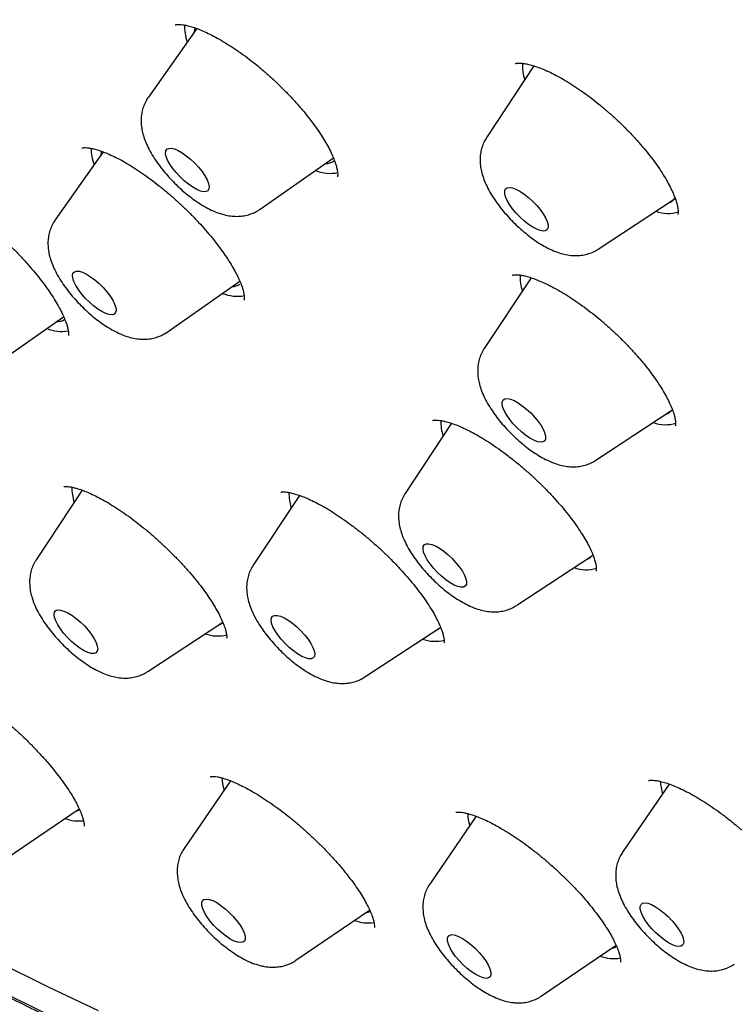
# Model space of a CAD drawing. Header units: millimetres. Extents: x 8 to 1577, y 12 to 2536.
# Tile 15 of 67: x 1354 to 1365, y 860 to 876. Entities that reach past the tile are written whole.
import ezdxf

# ---------------------------------------------------------------- set-up
doc = ezdxf.new("R2010")
doc.units = ezdxf.units.MM

msp = doc.modelspace()

# ---------------------------------------------------------------- linework, layer by layer
at = {"color": 7, "linetype": 'Continuous', "lineweight": 30}
for p, q in [((1356.568, 875.529), (1355.822, 874.47)), ((1361.77, 874.951), (1361.041, 873.85)), ((1361.766, 874.955), (1361.756, 874.93)), ((1355.126, 873.624), (1354.385, 872.574)), ((1357.548, 872.74), (1358.676, 873.531)), ((1362.762, 872.125), (1363.932, 872.895)), ((1356.111, 870.844), (1357.233, 871.631)), ((1361.726, 871.683), (1361.003, 870.591)), ((1361.723, 871.684), (1361.718, 871.671)), ((1353.405, 870.301), (1354.516, 871.08)), ((1356.071, 870.819), (1356.11, 870.845)), ((1362.724, 868.866), (1363.894, 869.637)), ((1360.499, 869.436), (1359.783, 868.353)), ((1360.499, 869.438), (1360.497, 869.433)), ((1354.803, 868.404), (1354.093, 867.331)), ((1358.152, 868.324), (1357.44, 867.248)), ((1359.781, 868.35), (1359.783, 868.353)), ((1361.504, 866.628), (1362.674, 867.398)), ((1355.814, 865.606), (1356.97, 866.367)), ((1359.161, 865.523), (1360.331, 866.293)), ((1357.088, 863.921), (1356.374, 862.878)), ((1363.857, 863.87), (1363.137, 862.819)), ((1353.63, 862.723), (1354.756, 863.489)), ((1360.879, 863.373), (1360.163, 862.327)), ((1358.098, 861.15), (1359.235, 861.925)), ((1361.887, 860.6), (1363.036, 861.383))]:
    msp.add_line(p, q, dxfattribs=at)
at = {"color": 7, "linetype": 'Continuous', "lineweight": 30, "flags": 128}
for points in [[(1356.538, 875.542), (1356.527, 875.476), (1356.526, 875.469)], [(1355.099, 873.637), (1355.094, 873.615), (1355.09, 873.573)], [(1356.092, 873.638), (1356.108, 873.665), (1356.136, 873.679), (1356.175, 873.681), (1356.224, 873.67), (1356.281, 873.646), (1356.343, 873.611), (1356.408, 873.565), (1356.474, 873.511), (1356.538, 873.451), (1356.597, 873.387), (1356.65, 873.321), (1356.695, 873.255), (1356.728, 873.194), (1356.751, 873.138), (1356.76, 873.09), (1356.757, 873.052), (1356.741, 873.025), (1356.712, 873.011), (1356.673, 873.009), (1356.624, 873.02), (1356.568, 873.044), (1356.506, 873.079), (1356.44, 873.125), (1356.374, 873.179), (1356.311, 873.239), (1356.251, 873.304), (1356.198, 873.37), (1356.154, 873.435), (1356.12, 873.496), (1356.098, 873.552), (1356.088, 873.6), (1356.092, 873.638)], [(1361.318, 872.981), (1361.318, 873.022), (1361.33, 873.053), (1361.355, 873.071), (1361.391, 873.076), (1361.438, 873.069), (1361.492, 873.049), (1361.553, 873.017), (1361.617, 872.974), (1361.683, 872.922), (1361.748, 872.863), (1361.809, 872.8), (1361.864, 872.734), (1361.911, 872.668), (1361.948, 872.606), (1361.974, 872.548), (1361.987, 872.497), (1361.988, 872.456), (1361.975, 872.426), (1361.95, 872.408), (1361.914, 872.402), (1361.868, 872.41), (1361.813, 872.43), (1361.753, 872.462), (1361.688, 872.505), (1361.622, 872.557), (1361.557, 872.615), (1361.496, 872.679), (1361.441, 872.745), (1361.394, 872.81), (1361.357, 872.873), (1361.332, 872.931), (1361.318, 872.981)], [(1354.681, 871.776), (1354.713, 871.786), (1354.757, 871.782), (1354.809, 871.766), (1354.868, 871.738), (1354.931, 871.698), (1354.997, 871.649), (1355.063, 871.592), (1355.125, 871.53), (1355.182, 871.465), (1355.232, 871.399), (1355.272, 871.335), (1355.302, 871.275), (1355.319, 871.222), (1355.324, 871.178), (1355.315, 871.144), (1355.294, 871.122), (1355.262, 871.112), (1355.218, 871.116), (1355.166, 871.132), (1355.107, 871.16), (1355.043, 871.2), (1354.978, 871.249), (1354.912, 871.306), (1354.85, 871.368), (1354.793, 871.433), (1354.743, 871.499), (1354.703, 871.563), (1354.673, 871.623), (1354.656, 871.676), (1354.651, 871.72), (1354.66, 871.754), (1354.681, 871.776)], [(1361.281, 869.769), (1361.296, 869.797), (1361.322, 869.814), (1361.36, 869.817), (1361.407, 869.808), (1361.463, 869.786), (1361.524, 869.752), (1361.589, 869.708), (1361.655, 869.655), (1361.72, 869.596), (1361.78, 869.532), (1361.834, 869.466), (1361.88, 869.4), (1361.915, 869.338), (1361.939, 869.281), (1361.95, 869.232), (1361.949, 869.192), (1361.935, 869.164), (1361.908, 869.148), (1361.871, 869.144), (1361.823, 869.153), (1361.767, 869.175), (1361.706, 869.209), (1361.641, 869.253), (1361.575, 869.306), (1361.511, 869.365), (1361.45, 869.429), (1361.396, 869.495), (1361.351, 869.561), (1361.315, 869.623), (1361.291, 869.68), (1361.28, 869.729), (1361.281, 869.769)], [(1360.078, 867.562), (1360.106, 867.577), (1360.145, 867.579), (1360.194, 867.567), (1360.251, 867.544), (1360.313, 867.508), (1360.378, 867.463), (1360.444, 867.409), (1360.508, 867.349), (1360.567, 867.284), (1360.62, 867.218), (1360.665, 867.153), (1360.698, 867.092), (1360.721, 867.036), (1360.73, 866.988), (1360.727, 866.95), (1360.711, 866.923), (1360.683, 866.908), (1360.644, 866.906), (1360.595, 866.918), (1360.538, 866.941), (1360.476, 866.976), (1360.411, 867.022), (1360.345, 867.076), (1360.281, 867.136), (1360.222, 867.201), (1360.169, 867.267), (1360.124, 867.332), (1360.09, 867.393), (1360.068, 867.449), (1360.059, 867.497), (1360.062, 867.535), (1360.078, 867.562)], [(1354.468, 866.555), (1354.52, 866.54), (1354.578, 866.513), (1354.641, 866.475), (1354.707, 866.426), (1354.772, 866.371), (1354.835, 866.309), (1354.893, 866.244), (1354.944, 866.178), (1354.985, 866.113), (1355.016, 866.053), (1355.035, 865.999), (1355.041, 865.954), (1355.034, 865.919), (1355.014, 865.895), (1354.983, 865.884), (1354.941, 865.886), (1354.889, 865.901), (1354.831, 865.928), (1354.768, 865.967), (1354.702, 866.015), (1354.637, 866.071), (1354.574, 866.132), (1354.516, 866.197), (1354.465, 866.263), (1354.424, 866.328), (1354.393, 866.388), (1354.374, 866.442), (1354.368, 866.487), (1354.375, 866.522), (1354.395, 866.546), (1354.426, 866.557), (1354.468, 866.555)], [(1357.768, 866.473), (1357.809, 866.473), (1357.859, 866.46), (1357.917, 866.434), (1357.979, 866.397), (1358.045, 866.351), (1358.11, 866.296), (1358.174, 866.235), (1358.233, 866.17), (1358.285, 866.104), (1358.327, 866.039), (1358.36, 865.978), (1358.38, 865.923), (1358.388, 865.877), (1358.383, 865.84), (1358.365, 865.815), (1358.335, 865.802), (1358.294, 865.802), (1358.244, 865.815), (1358.187, 865.84), (1358.124, 865.877), (1358.059, 865.924), (1357.993, 865.979), (1357.93, 866.04), (1357.871, 866.105), (1357.819, 866.171), (1357.776, 866.236), (1357.744, 866.297), (1357.723, 866.351), (1357.716, 866.398), (1357.721, 866.435), (1357.738, 866.46), (1357.768, 866.473)], [(1354.704, 863.454), (1354.735, 863.462), (1354.765, 863.474)], [(1356.761, 862.09), (1356.815, 862.071), (1356.876, 862.04), (1356.94, 861.998), (1357.006, 861.947), (1357.071, 861.889), (1357.132, 861.825), (1357.188, 861.76), (1357.236, 861.694), (1357.273, 861.631), (1357.3, 861.572), (1357.314, 861.521), (1357.316, 861.479), (1357.305, 861.448), (1357.281, 861.429), (1357.245, 861.423), (1357.2, 861.429), (1357.146, 861.448), (1357.086, 861.479), (1357.021, 861.521), (1356.955, 861.572), (1356.89, 861.63), (1356.829, 861.694), (1356.773, 861.759), (1356.726, 861.825), (1356.688, 861.888), (1356.661, 861.947), (1356.647, 861.998), (1356.645, 862.04), (1356.657, 862.071), (1356.68, 862.09), (1356.716, 862.096), (1356.761, 862.09)], [(1363.445, 862.032), (1363.481, 862.037), (1363.527, 862.03), (1363.582, 862.01), (1363.642, 861.978), (1363.707, 861.936), (1363.773, 861.884), (1363.838, 861.826), (1363.899, 861.762), (1363.954, 861.697), (1364.001, 861.631), (1364.038, 861.568), (1364.064, 861.51), (1364.078, 861.459), (1364.079, 861.418), (1364.067, 861.388), (1364.042, 861.369), (1364.006, 861.364), (1363.96, 861.371), (1363.905, 861.391), (1363.845, 861.422), (1363.78, 861.465), (1363.714, 861.516), (1363.65, 861.575), (1363.588, 861.638), (1363.533, 861.704), (1363.486, 861.77), (1363.449, 861.833), (1363.423, 861.891), (1363.409, 861.941), (1363.409, 861.983), (1363.421, 862.013), (1363.445, 862.032)], [(1360.506, 861.546), (1360.552, 861.539), (1360.606, 861.52), (1360.666, 861.488), (1360.731, 861.446), (1360.797, 861.395), (1360.862, 861.336), (1360.923, 861.273), (1360.978, 861.207), (1361.026, 861.142), (1361.063, 861.078), (1361.09, 861.02), (1361.104, 860.969), (1361.105, 860.928), (1361.093, 860.897), (1361.069, 860.878), (1361.033, 860.872), (1360.987, 860.879), (1360.933, 860.898), (1360.873, 860.93), (1360.808, 860.972), (1360.742, 861.023), (1360.678, 861.082), (1360.616, 861.145), (1360.561, 861.211), (1360.513, 861.277), (1360.476, 861.34), (1360.45, 861.398), (1360.436, 861.449), (1360.434, 861.49), (1360.446, 861.521), (1360.47, 861.54), (1360.506, 861.546)], [(1355.055, 860.371), (1354.271, 860.74), (1353.478, 861.131)], [(1354.288, 860.304), (1353.486, 860.698)]]:
    msp.add_lwpolyline(points, dxfattribs=at)
at = {"color": 7, "linetype": 'Continuous', "lineweight": 30}
for centre, radius, start, end in [((1357.145, 875.582), 0.768, 179.6895, 199.8179), ((1362.258, 874.947), 0.665, 175.931, 198.5755), ((1355.716, 873.688), 0.777, 180.3633, 199.7593), ((1358.549, 873.679), 0.237, 269.904, 308.0649), ((1358.63, 873.894), 0.601, 247.5608, 281.0432), ((1363.788, 873.018), 0.189, 287.1703, 326.6423), ((1363.839, 873.209), 0.535, 249.2206, 287.2117), ((1362.23, 871.691), 0.675, 176.9204, 198.4782), ((1357.11, 871.792), 0.246, 270.2888, 301.1264), ((1357.197, 872.025), 0.628, 248.2302, 279.7984), ((1354.4, 871.263), 0.26, 271.1579, 300.2572), ((1354.492, 871.49), 0.636, 248.3441, 278.8815), ((1363.75, 869.76), 0.19, 287.2371, 324.7067), ((1361.018, 869.454), 0.684, 177.7175, 198.4), ((1363.801, 869.951), 0.536, 249.2278, 287.1511), ((1355.333, 868.434), 0.69, 178.2559, 198.3473), ((1358.68, 868.35), 0.689, 178.1671, 198.356), ((1362.528, 867.523), 0.191, 287.3167, 322.34), ((1362.581, 867.717), 0.54, 249.2966, 286.576), ((1356.836, 866.505), 0.196, 287.5526, 314.3005), ((1360.185, 866.419), 0.193, 287.4223, 318.6943), ((1356.894, 866.709), 0.554, 249.5472, 284.487), ((1360.24, 866.617), 0.545, 249.399, 285.7209), ((1357.761, 864.029), 0.81, 184.3281, 198.009), ((1364.519, 863.969), 0.804, 183.9176, 198.0384), ((1361.549, 863.479), 0.809, 184.2253, 198.0163), ((1354.75, 863.94), 0.64, 250.2122, 276.7088), ((1359.132, 862.107), 0.228, 280.0382, 301.427), ((1359.213, 862.352), 0.624, 250.0203, 278.4561), ((1362.919, 861.562), 0.234, 280.3025, 301.1627), ((1363, 861.788), 0.611, 249.854, 279.9687)]:
    msp.add_arc(centre, radius, start, end, dxfattribs=at)
for points, knots in [([(1390.457, 875.422), (1390.5, 875.467), (1390.58, 875.55), (1390.689, 875.669), (1390.78, 875.771), (1390.853, 875.856), (1390.909, 875.922), (1390.95, 875.972), (1391.024, 876.065), (1391.103, 876.166), (1391.188, 876.279), (1391.248, 876.362), (1391.316, 876.459), (1391.39, 876.569), (1391.472, 876.694), (1391.556, 876.827), (1391.635, 876.961), (1391.71, 877.092), (1391.783, 877.224), (1391.858, 877.368), (1391.932, 877.517), (1392.004, 877.671), (1392.071, 877.821), (1392.134, 877.969), (1392.189, 878.106), (1392.24, 878.24), (1392.29, 878.375), (1392.351, 878.551), (1392.423, 878.776), (1392.502, 879.05), (1392.567, 879.303), (1392.618, 879.525), (1392.657, 879.715), (1392.692, 879.899), (1392.722, 880.074), (1392.747, 880.235), (1392.769, 880.39), (1392.789, 880.548), (1392.809, 880.723), (1392.827, 880.911), (1392.843, 881.106), (1392.856, 881.303), (1392.865, 881.499), (1392.873, 881.714), (1392.877, 881.942), (1392.878, 882.18), (1392.874, 882.414), (1392.867, 882.656), (1392.855, 882.916), (1392.839, 883.188), (1392.817, 883.467), (1392.788, 883.769), (1392.753, 884.09), (1392.71, 884.424), (1392.663, 884.747), (1392.611, 885.067), (1392.56, 885.358), (1392.509, 885.626), (1392.46, 885.87), (1392.405, 886.133), (1392.342, 886.416), (1392.272, 886.717), (1392.206, 886.985), (1392.15, 887.203), (1392.109, 887.359), (1392.075, 887.485), (1392.049, 887.581), (1392.022, 887.679), (1391.988, 887.801), (1391.942, 887.963), (1391.886, 888.154), (1391.821, 888.374), (1391.744, 888.626), (1391.652, 888.915), (1391.546, 889.242), (1391.422, 889.609), (1391.281, 890.013), (1391.119, 890.457), (1390.974, 890.843), (1390.852, 891.158), (1390.765, 891.377), (1390.685, 891.577), (1390.618, 891.742), (1390.567, 891.865), (1390.532, 891.95), (1390.508, 892.008), (1390.487, 892.058), (1390.465, 892.111), (1390.427, 892.202), (1390.368, 892.34), (1390.285, 892.535), (1390.186, 892.764), (1390.07, 893.029), (1389.921, 893.361), (1389.744, 893.751), (1389.542, 894.183), (1389.287, 894.716), (1388.979, 895.343), (1388.614, 896.06), (1388.248, 896.757), (1387.878, 897.443), (1387.461, 898.194), (1386.985, 899.028), (1386.579, 899.715), (1386.297, 900.184), (1386.156, 900.416), (1386.023, 900.634), (1385.902, 900.831), (1385.797, 901.001), (1385.709, 901.143), (1385.64, 901.254), (1385.588, 901.336), (1385.543, 901.407), (1385.491, 901.491), (1385.419, 901.605), (1385.328, 901.749), (1385.224, 901.912), (1385.078, 902.14), (1384.886, 902.437), (1384.642, 902.813), (1384.371, 903.223), (1384.072, 903.671), (1383.743, 904.158), (1383.384, 904.682), (1383.003, 905.23), (1382.61, 905.787), (1382.213, 906.341), (1381.815, 906.89), (1381.249, 907.659), (1380.512, 908.64), (1379.595, 909.827), (1378.677, 910.984), (1377.755, 912.117), (1376.827, 913.231), (1375.886, 914.333), (1374.902, 915.46), (1373.872, 916.612), (1372.796, 917.784), (1371.708, 918.942), (1370.606, 920.086), (1369.468, 921.24), (1368.294, 922.403), (1367.083, 923.572), (1365.859, 924.724), (1364.619, 925.861), (1363.362, 926.985), (1362.176, 928.017), (1361.067, 928.959), (1360.038, 929.814), (1358.998, 930.659), (1357.944, 931.494), (1356.873, 932.323), (1355.838, 933.105), (1354.84, 933.84), (1353.882, 934.529), (1352.912, 935.209), (1352.132, 935.743), (1351.557, 936.129), (1351.2, 936.366), (1350.878, 936.578), (1350.592, 936.764), (1350.349, 936.921), (1350.148, 937.051), (1349.984, 937.155), (1349.847, 937.242), (1349.736, 937.312), (1349.637, 937.375), (1349.533, 937.441), (1349.404, 937.522), (1349.246, 937.621), (1349.039, 937.749), (1348.779, 937.91), (1348.462, 938.103), (1348.098, 938.323), (1347.696, 938.562), (1347.274, 938.811), (1346.694, 939.146), (1345.978, 939.55), (1345.141, 940.007), (1344.346, 940.427), (1343.589, 940.813), (1342.975, 941.115), (1342.491, 941.347), (1342.127, 941.519), (1341.771, 941.683), (1341.423, 941.84), (1341.087, 941.989), (1340.777, 942.124), (1340.499, 942.242), (1340.255, 942.345), (1340.026, 942.439), (1339.789, 942.536), (1339.54, 942.636), (1339.276, 942.739), (1339, 942.845), (1338.708, 942.955), (1338.406, 943.066), (1338.1, 943.176), (1337.814, 943.275), (1337.548, 943.366), (1337.302, 943.447), (1337.056, 943.527), (1336.816, 943.602), (1336.594, 943.67), (1336.41, 943.725), (1336.261, 943.769), (1336.146, 943.802), (1336.049, 943.829), (1335.956, 943.856), (1335.849, 943.885), (1335.719, 943.921), (1335.564, 943.962), (1335.384, 944.009), (1335.133, 944.073), (1334.829, 944.147), (1334.49, 944.224), (1334.178, 944.29), (1333.855, 944.355), (1333.518, 944.417), (1333.161, 944.478), (1332.806, 944.531), (1332.441, 944.58), (1332.087, 944.62), (1331.747, 944.652), (1331.43, 944.677), (1331.124, 944.694), (1330.839, 944.705), (1330.57, 944.711), (1330.303, 944.712), (1330.025, 944.708), (1329.736, 944.698), (1329.484, 944.683), (1329.274, 944.667), (1329.11, 944.653), (1328.956, 944.637), (1328.818, 944.621), (1328.697, 944.606), (1328.581, 944.59), (1328.453, 944.571), (1328.306, 944.547), (1328.144, 944.519), (1327.978, 944.487), (1327.814, 944.453), (1327.64, 944.414), (1327.455, 944.368), (1327.26, 944.316), (1327.071, 944.261), (1326.894, 944.205), (1326.731, 944.151), (1326.58, 944.097), (1326.444, 944.046), (1326.315, 943.995), (1326.189, 943.943), (1326.055, 943.885), (1325.913, 943.821), (1325.765, 943.75), (1325.62, 943.677), (1325.488, 943.607), (1325.371, 943.542), (1325.26, 943.479), (1325.143, 943.409), (1325.016, 943.331), (1324.888, 943.247), (1324.765, 943.165), (1324.659, 943.089), (1324.564, 943.02), (1324.475, 942.953), (1324.384, 942.883), (1324.309, 942.823), (1324.241, 942.768), (1324.176, 942.713), (1324.092, 942.642), (1323.99, 942.551), (1323.871, 942.442), (1323.786, 942.362), (1323.741, 942.319)], [0, 0, 0, 0, 0.00235, 0.004399, 0.006147, 0.007594, 0.008739, 0.009584, 0.010292, 0.013932, 0.01524, 0.016808, 0.01864, 0.020737, 0.022974, 0.02559, 0.027921, 0.030002, 0.032224, 0.034696, 0.037338, 0.039814, 0.042446, 0.044816, 0.047048, 0.04917, 0.051262, 0.053567, 0.057585, 0.061918, 0.06632, 0.069248, 0.072104, 0.074883, 0.077498, 0.079884, 0.081954, 0.084309, 0.086798, 0.089587, 0.092386, 0.095164, 0.097919, 0.100639, 0.104099, 0.107328, 0.110381, 0.113607, 0.11707, 0.12074, 0.124391, 0.127974, 0.132445, 0.136677, 0.140629, 0.144532, 0.148584, 0.151336, 0.15428, 0.157439, 0.160811, 0.164396, 0.168082, 0.170221, 0.172018, 0.173472, 0.174585, 0.175357, 0.176842, 0.178782, 0.1809, 0.18338, 0.186224, 0.189432, 0.193084, 0.197124, 0.201553, 0.20637, 0.211575, 0.213988, 0.216438, 0.218577, 0.22032, 0.221669, 0.222451, 0.222993, 0.223482, 0.22404, 0.224666, 0.226344, 0.228375, 0.230759, 0.233496, 0.236585, 0.24104, 0.245461, 0.249792, 0.257202, 0.264333, 0.271187, 0.277793, 0.284477, 0.293067, 0.30192, 0.304174, 0.306441, 0.308542, 0.310375, 0.312015, 0.313358, 0.314402, 0.315149, 0.315692, 0.316406, 0.317518, 0.318917, 0.320472, 0.322126, 0.325325, 0.328838, 0.332665, 0.336806, 0.341356, 0.346233, 0.351391, 0.356547, 0.361652, 0.366706, 0.37171, 0.382843, 0.393717, 0.404332, 0.414689, 0.424911, 0.435081, 0.445198, 0.456267, 0.467274, 0.47822, 0.489142, 0.500065, 0.51165, 0.523236, 0.534822, 0.546434, 0.558162, 0.570015, 0.579417, 0.588895, 0.598452, 0.608103, 0.617935, 0.627961, 0.636659, 0.645499, 0.65448, 0.663602, 0.667239, 0.670584, 0.673599, 0.676284, 0.678638, 0.680434, 0.681975, 0.683262, 0.684294, 0.685117, 0.68607, 0.687259, 0.688756, 0.690568, 0.693135, 0.696149, 0.699609, 0.703516, 0.707677, 0.71177, 0.720295, 0.728483, 0.736336, 0.743852, 0.751095, 0.754862, 0.758569, 0.762216, 0.765802, 0.769328, 0.77265, 0.775491, 0.778047, 0.780324, 0.782743, 0.785575, 0.788251, 0.791215, 0.794429, 0.797714, 0.801051, 0.804437, 0.807134, 0.809861, 0.81262, 0.815399, 0.817935, 0.820112, 0.82169, 0.823007, 0.824061, 0.825004, 0.826229, 0.827726, 0.829515, 0.831596, 0.833969, 0.838297, 0.842329, 0.846064, 0.849503, 0.854051, 0.858413, 0.862716, 0.867334, 0.87225, 0.876342, 0.880522, 0.884642, 0.888458, 0.891979, 0.895534, 0.899378, 0.903466, 0.907621, 0.910017, 0.91243, 0.9147, 0.916703, 0.918436, 0.920008, 0.921793, 0.924042, 0.926531, 0.929026, 0.931499, 0.93398, 0.936955, 0.940022, 0.942981, 0.945794, 0.948384, 0.950706, 0.953022, 0.954954, 0.956985, 0.959167, 0.96152, 0.964045, 0.966608, 0.968947, 0.970806, 0.972646, 0.974693, 0.976949, 0.979402, 0.981703, 0.983698, 0.985385, 0.987065, 0.988755, 0.99049, 0.991297, 0.992414, 0.993842, 0.995583, 0.997636, 1, 1, 1, 1]), ([(1356.238, 875.583), (1356.238, 875.583), (1356.237, 875.582), (1356.243, 875.586), (1356.263, 875.589), (1356.3, 875.591), (1356.351, 875.587), (1356.414, 875.576), (1356.489, 875.557), (1356.575, 875.528), (1356.67, 875.489), (1356.773, 875.441), (1356.885, 875.382), (1357.003, 875.313), (1357.127, 875.234), (1357.254, 875.147), (1357.382, 875.052), (1357.509, 874.951), (1357.634, 874.845), (1357.757, 874.734), (1357.878, 874.618), (1357.995, 874.498), (1358.108, 874.375), (1358.214, 874.252), (1358.313, 874.129), (1358.402, 874.01), (1358.48, 873.896), (1358.548, 873.787), (1358.606, 873.684), (1358.654, 873.586), (1358.691, 873.497), (1358.718, 873.418), (1358.735, 873.351), (1358.742, 873.298), (1358.743, 873.261), (1358.741, 873.244), (1358.74, 873.238), (1358.74, 873.239), (1358.74, 873.239)], [0, 0, 0, 0, 0.000178, 0.0272722, 0.0559748, 0.0832532, 0.1104233, 0.1378688, 0.1657896, 0.1940859, 0.2223055, 0.2514681, 0.2814193, 0.3119954, 0.3430125, 0.3742801, 0.4056025, 0.4367783, 0.4676943, 0.4984339, 0.5295779, 0.5611486, 0.5929637, 0.6247904, 0.6563484, 0.6874214, 0.7178221, 0.7474754, 0.7775207, 0.8075032, 0.8372459, 0.8665259, 0.8951274, 0.9228942, 0.9498124, 0.976133, 0.9924696, 1, 1, 1, 1]), ([(1361.481, 874.987), (1361.481, 874.987), (1361.479, 874.986), (1361.49, 874.99), (1361.514, 874.994), (1361.552, 874.996), (1361.605, 874.991), (1361.671, 874.979), (1361.748, 874.959), (1361.838, 874.929), (1361.938, 874.89), (1362.046, 874.84), (1362.162, 874.779), (1362.283, 874.71), (1362.406, 874.632), (1362.531, 874.546), (1362.657, 874.452), (1362.784, 874.351), (1362.912, 874.243), (1363.038, 874.13), (1363.16, 874.012), (1363.277, 873.892), (1363.388, 873.771), (1363.491, 873.65), (1363.585, 873.531), (1363.671, 873.414), (1363.747, 873.299), (1363.814, 873.189), (1363.871, 873.084), (1363.916, 872.988), (1363.951, 872.901), (1363.975, 872.825), (1363.988, 872.763), (1363.993, 872.715), (1363.993, 872.682), (1363.99, 872.663), (1363.987, 872.658), (1363.988, 872.659), (1363.988, 872.659)], [0, 0, 0, 0, 0.014174, 0.041039, 0.066564, 0.093484, 0.119662, 0.145431, 0.172416, 0.200507, 0.229527, 0.259234, 0.289363, 0.319654, 0.349816, 0.379749, 0.409631, 0.44017, 0.471105, 0.502295, 0.533583, 0.564764, 0.595697, 0.626278, 0.656412, 0.686538, 0.716749, 0.746902, 0.776838, 0.80638, 0.835343, 0.863556, 0.890902, 0.917328, 0.943715, 0.9705, 0.998207, 1, 1, 1, 1]), ([(1355.822, 874.468), (1355.808, 874.447), (1355.777, 874.4), (1355.744, 874.322), (1355.721, 874.236), (1355.71, 874.148), (1355.71, 874.059), (1355.722, 873.967), (1355.745, 873.871), (1355.782, 873.768), (1355.833, 873.659), (1355.897, 873.548), (1355.971, 873.439), (1356.051, 873.335), (1356.137, 873.236), (1356.227, 873.141), (1356.321, 873.051), (1356.42, 872.967), (1356.521, 872.889), (1356.627, 872.817), (1356.737, 872.753), (1356.849, 872.7), (1356.959, 872.662), (1357.062, 872.638), (1357.16, 872.628), (1357.254, 872.631), (1357.344, 872.646), (1357.431, 872.675), (1357.499, 872.706), (1357.535, 872.733), (1357.546, 872.741)], [0, 0, 0, 0, 0.02476, 0.054535, 0.084096, 0.11392, 0.144614, 0.177005, 0.212188, 0.251323, 0.294458, 0.338519, 0.380968, 0.421912, 0.461893, 0.501377, 0.540748, 0.580298, 0.620354, 0.661385, 0.704043, 0.749248, 0.79152, 0.82911, 0.863263, 0.895365, 0.926259, 0.956456, 0.986268, 1, 1, 1, 1]), ([(1361.04, 873.847), (1361.027, 873.826), (1360.998, 873.779), (1360.967, 873.7), (1360.946, 873.614), (1360.938, 873.526), (1360.94, 873.437), (1360.954, 873.344), (1360.98, 873.247), (1361.019, 873.142), (1361.073, 873.033), (1361.139, 872.922), (1361.214, 872.814), (1361.295, 872.711), (1361.381, 872.612), (1361.473, 872.518), (1361.568, 872.429), (1361.667, 872.346), (1361.769, 872.269), (1361.875, 872.199), (1361.986, 872.137), (1362.099, 872.086), (1362.208, 872.05), (1362.31, 872.029), (1362.407, 872.022), (1362.5, 872.027), (1362.591, 872.045), (1362.676, 872.076), (1362.733, 872.103), (1362.759, 872.123), (1362.761, 872.125)], [0, 0, 0, 0, 0.02481, 0.054852, 0.084761, 0.115036, 0.146325, 0.179514, 0.215755, 0.256145, 0.300299, 0.344622, 0.387239, 0.428431, 0.468743, 0.508629, 0.548468, 0.588533, 0.629189, 0.670935, 0.714476, 0.760789, 0.802661, 0.839849, 0.873889, 0.90606, 0.937134, 0.967578, 0.99768, 1, 1, 1, 1]), ([(1354.798, 873.686), (1354.798, 873.686), (1354.796, 873.685), (1354.807, 873.688), (1354.833, 873.691), (1354.875, 873.69), (1354.93, 873.682), (1354.998, 873.667), (1355.078, 873.643), (1355.169, 873.609), (1355.269, 873.565), (1355.377, 873.511), (1355.491, 873.447), (1355.609, 873.374), (1355.732, 873.293), (1355.858, 873.202), (1355.987, 873.103), (1356.115, 872.998), (1356.242, 872.888), (1356.366, 872.773), (1356.485, 872.656), (1356.598, 872.537), (1356.706, 872.417), (1356.807, 872.296), (1356.902, 872.175), (1356.989, 872.056), (1357.066, 871.94), (1357.133, 871.831), (1357.187, 871.73), (1357.23, 871.639), (1357.263, 871.558), (1357.285, 871.486), (1357.298, 871.427), (1357.303, 871.381), (1357.302, 871.351), (1357.299, 871.337), (1357.299, 871.338), (1357.3, 871.338)], [0, 0, 0, 0, 0.009481, 0.034597, 0.060961, 0.087283, 0.114108, 0.141728, 0.17016, 0.199294, 0.22897, 0.259019, 0.289173, 0.319262, 0.349993, 0.381233, 0.412838, 0.444649, 0.476478, 0.508134, 0.539483, 0.570394, 0.601387, 0.632809, 0.664491, 0.696206, 0.727646, 0.758556, 0.78869, 0.817841, 0.846431, 0.875089, 0.903374, 0.931164, 0.958481, 0.985639, 1, 1, 1, 1]), ([(1352.093, 873.143), (1352.093, 873.143), (1352.094, 873.143), (1352.113, 873.147), (1352.148, 873.147), (1352.196, 873.141), (1352.257, 873.129), (1352.33, 873.108), (1352.415, 873.077), (1352.511, 873.037), (1352.615, 872.986), (1352.727, 872.925), (1352.846, 872.854), (1352.968, 872.775), (1353.092, 872.687), (1353.218, 872.592), (1353.344, 872.491), (1353.47, 872.383), (1353.595, 872.269), (1353.718, 872.151), (1353.836, 872.03), (1353.949, 871.909), (1354.053, 871.787), (1354.15, 871.668), (1354.237, 871.551), (1354.317, 871.437), (1354.388, 871.326), (1354.449, 871.22), (1354.499, 871.121), (1354.538, 871.032), (1354.565, 870.956), (1354.582, 870.893), (1354.59, 870.845), (1354.592, 870.812), (1354.59, 870.793), (1354.59, 870.792), (1354.589, 870.791)], [0, 0, 0, 0, 0.021439, 0.049393, 0.076138, 0.102607, 0.12907, 0.156624, 0.185213, 0.214708, 0.244928, 0.275681, 0.306779, 0.338064, 0.369349, 0.40037, 0.431631, 0.463318, 0.495315, 0.527482, 0.559634, 0.591582, 0.623181, 0.65431, 0.685124, 0.716247, 0.747577, 0.778844, 0.809729, 0.839925, 0.869136, 0.897114, 0.923732, 0.950179, 0.977078, 1, 1, 1, 1]), ([(1354.385, 872.573), (1354.368, 872.547), (1354.336, 872.496), (1354.303, 872.413), (1354.282, 872.326), (1354.272, 872.239), (1354.275, 872.149), (1354.288, 872.057), (1354.313, 871.96), (1354.352, 871.855), (1354.406, 871.746), (1354.471, 871.635), (1354.546, 871.527), (1354.627, 871.424), (1354.713, 871.325), (1354.804, 871.231), (1354.899, 871.142), (1354.998, 871.058), (1355.1, 870.981), (1355.206, 870.911), (1355.317, 870.848), (1355.43, 870.797), (1355.539, 870.761), (1355.642, 870.739), (1355.739, 870.731), (1355.832, 870.736), (1355.922, 870.754), (1356.002, 870.781), (1356.05, 870.807), (1356.071, 870.819)], [0, 0, 0, 0, 0.0301223, 0.0602799, 0.0902891, 0.1206475, 0.1520002, 0.1852257, 0.2214738, 0.2618614, 0.3060838, 0.3506061, 0.3934251, 0.4347963, 0.4752685, 0.5153006, 0.5552725, 0.5954641, 0.636234, 0.6780794, 0.7216988, 0.7680651, 0.8102485, 0.8477068, 0.8819504, 0.9142832, 0.9454939, 0.9760595, 1, 1, 1, 1]), ([(1361.434, 871.72), (1361.434, 871.721), (1361.435, 871.721), (1361.452, 871.726), (1361.484, 871.729), (1361.531, 871.728), (1361.591, 871.719), (1361.663, 871.703), (1361.745, 871.678), (1361.837, 871.643), (1361.939, 871.599), (1362.049, 871.544), (1362.167, 871.478), (1362.291, 871.403), (1362.418, 871.319), (1362.547, 871.228), (1362.675, 871.13), (1362.801, 871.027), (1362.925, 870.918), (1363.048, 870.805), (1363.168, 870.687), (1363.283, 870.566), (1363.392, 870.443), (1363.493, 870.322), (1363.585, 870.202), (1363.667, 870.087), (1363.739, 869.977), (1363.801, 869.871), (1363.852, 869.772), (1363.893, 869.681), (1363.923, 869.6), (1363.943, 869.53), (1363.953, 869.474), (1363.956, 869.432), (1363.954, 869.407), (1363.952, 869.399), (1363.952, 869.4), (1363.952, 869.4)], [0, 0, 0, 0, 0.023328, 0.049519, 0.07708, 0.10425, 0.131541, 0.159168, 0.187199, 0.214826, 0.243637, 0.273409, 0.303922, 0.334927, 0.366173, 0.397379, 0.428314, 0.458893, 0.48948, 0.520584, 0.552008, 0.58361, 0.615209, 0.646611, 0.677668, 0.708257, 0.738214, 0.768172, 0.798022, 0.827622, 0.856791, 0.885342, 0.913129, 0.940117, 0.966488, 0.992785, 1, 1, 1, 1]), ([(1361.003, 870.59), (1361.001, 870.588), (1360.981, 870.561), (1360.954, 870.503), (1360.923, 870.419), (1360.905, 870.332), (1360.9, 870.244), (1360.905, 870.153), (1360.922, 870.06), (1360.951, 869.961), (1360.995, 869.855), (1361.052, 869.744), (1361.121, 869.634), (1361.197, 869.527), (1361.28, 869.425), (1361.368, 869.328), (1361.46, 869.235), (1361.557, 869.148), (1361.656, 869.066), (1361.76, 868.991), (1361.867, 868.923), (1361.98, 868.862), (1362.093, 868.815), (1362.202, 868.783), (1362.302, 868.767), (1362.398, 868.763), (1362.49, 868.772), (1362.579, 868.794), (1362.657, 868.825), (1362.702, 868.853), (1362.722, 868.866)], [0, 0, 0, 0, 0.003026, 0.033438, 0.063401, 0.093354, 0.123828, 0.155526, 0.189409, 0.226674, 0.268221, 0.312934, 0.35683, 0.399009, 0.439913, 0.48007, 0.519909, 0.559795, 0.599977, 0.640871, 0.68302, 0.727202, 0.774438, 0.81481, 0.85088, 0.884254, 0.916032, 0.946878, 0.977195, 1, 1, 1, 1]), ([(1360.206, 869.479), (1360.206, 869.479), (1360.204, 869.478), (1360.211, 869.481), (1360.231, 869.484), (1360.268, 869.486), (1360.319, 869.481), (1360.383, 869.47), (1360.459, 869.45), (1360.546, 869.421), (1360.643, 869.382), (1360.747, 869.333), (1360.859, 869.275), (1360.976, 869.207), (1361.099, 869.129), (1361.226, 869.042), (1361.356, 868.947), (1361.486, 868.845), (1361.615, 868.737), (1361.74, 868.626), (1361.861, 868.512), (1361.977, 868.396), (1362.088, 868.276), (1362.194, 868.155), (1362.293, 868.034), (1362.384, 867.915), (1362.465, 867.799), (1362.535, 867.689), (1362.595, 867.586), (1362.643, 867.492), (1362.68, 867.406), (1362.706, 867.33), (1362.723, 867.266), (1362.731, 867.215), (1362.732, 867.179), (1362.729, 867.159), (1362.729, 867.158), (1362.729, 867.157)], [0, 0, 0, 0, 0.000047, 0.02577, 0.052774, 0.079287, 0.106068, 0.133518, 0.161715, 0.19056, 0.219884, 0.249496, 0.279043, 0.309034, 0.339824, 0.371207, 0.402963, 0.434859, 0.466607, 0.498011, 0.528968, 0.559837, 0.591144, 0.622714, 0.654406, 0.686002, 0.717308, 0.748151, 0.778375, 0.807819, 0.837022, 0.865891, 0.894312, 0.922167, 0.949441, 0.976356, 1, 1, 1, 1]), ([(1354.519, 868.458), (1354.519, 868.458), (1354.518, 868.458), (1354.53, 868.461), (1354.557, 868.462), (1354.593, 868.46), (1354.631, 868.454), (1354.673, 868.445), (1354.734, 868.429), (1354.814, 868.401), (1354.906, 868.364), (1355.008, 868.316), (1355.118, 868.258), (1355.235, 868.19), (1355.357, 868.113), (1355.482, 868.027), (1355.608, 867.935), (1355.734, 867.836), (1355.86, 867.731), (1355.985, 867.62), (1356.109, 867.504), (1356.23, 867.384), (1356.346, 867.262), (1356.455, 867.14), (1356.556, 867.02), (1356.647, 866.904), (1356.73, 866.79), (1356.803, 866.68), (1356.867, 866.575), (1356.921, 866.475), (1356.964, 866.385), (1356.995, 866.305), (1357.016, 866.237), (1357.028, 866.184), (1357.031, 866.148), (1357.03, 866.126), (1357.03, 866.124), (1357.029, 866.123)], [0, 0, 0, 0, 0.011993, 0.037713, 0.064789, 0.091686, 0.106506, 0.122452, 0.149554, 0.177544, 0.206614, 0.236605, 0.267326, 0.29857, 0.330125, 0.361799, 0.39337, 0.424705, 0.455975, 0.487839, 0.520135, 0.552671, 0.585209, 0.617477, 0.649272, 0.680441, 0.711278, 0.742381, 0.773557, 0.80456, 0.835149, 0.865069, 0.894079, 0.921996, 0.948766, 0.97451, 1, 1, 1, 1]), ([(1357.865, 868.374), (1357.865, 868.375), (1357.866, 868.375), (1357.873, 868.376), (1357.885, 868.378), (1357.912, 868.379), (1357.958, 868.375), (1358.017, 868.365), (1358.088, 868.346), (1358.172, 868.319), (1358.267, 868.281), (1358.37, 868.233), (1358.482, 868.176), (1358.599, 868.109), (1358.719, 868.033), (1358.843, 867.948), (1358.969, 867.856), (1359.098, 867.756), (1359.227, 867.649), (1359.355, 867.537), (1359.48, 867.421), (1359.6, 867.302), (1359.712, 867.183), (1359.818, 867.065), (1359.917, 866.946), (1360.008, 866.828), (1360.092, 866.712), (1360.166, 866.6), (1360.23, 866.494), (1360.282, 866.395), (1360.323, 866.306), (1360.353, 866.229), (1360.372, 866.164), (1360.382, 866.113), (1360.385, 866.074), (1360.384, 866.053), (1360.381, 866.045), (1360.382, 866.047), (1360.382, 866.047)], [0, 0, 0, 0, 0.021613, 0.027943, 0.04376, 0.069116, 0.094857, 0.121508, 0.14922, 0.177941, 0.207515, 0.237731, 0.268364, 0.299205, 0.330047, 0.360741, 0.391875, 0.423613, 0.455767, 0.488125, 0.520427, 0.552429, 0.583958, 0.614945, 0.646144, 0.67762, 0.709228, 0.740749, 0.771958, 0.802638, 0.832579, 0.861597, 0.889521, 0.917267, 0.944548, 0.97159, 0.998793, 1, 1, 1, 1]), ([(1359.783, 868.353), (1359.782, 868.351), (1359.762, 868.325), (1359.734, 868.268), (1359.703, 868.184), (1359.685, 868.097), (1359.679, 868.009), (1359.684, 867.919), (1359.7, 867.826), (1359.729, 867.727), (1359.772, 867.621), (1359.829, 867.51), (1359.897, 867.4), (1359.974, 867.293), (1360.056, 867.191), (1360.144, 867.093), (1360.236, 867.001), (1360.332, 866.913), (1360.432, 866.831), (1360.535, 866.756), (1360.642, 866.687), (1360.755, 866.627), (1360.868, 866.579), (1360.977, 866.546), (1361.077, 866.529), (1361.173, 866.525), (1361.265, 866.533), (1361.354, 866.555), (1361.434, 866.585), (1361.48, 866.615), (1361.501, 866.627)], [0, 0, 0, 0, 0.002086, 0.032518, 0.062486, 0.092424, 0.122859, 0.154487, 0.188254, 0.225354, 0.266725, 0.311362, 0.355317, 0.397551, 0.438488, 0.478658, 0.518494, 0.558364, 0.598519, 0.639367, 0.681445, 0.725518, 0.772603, 0.813196, 0.849418, 0.882881, 0.914709, 0.945581, 0.97591, 1, 1, 1, 1]), ([(1342.679, 867.362), (1343.32, 866.904), (1344.6, 865.99), (1346.496, 864.72), (1348.366, 863.532), (1350.205, 862.436), (1352.008, 861.43), (1353.771, 860.521), (1355.494, 859.701), (1356.599, 859.238), (1357.153, 859.007)], [0, 0, 0, 0, 0.125524, 0.250559, 0.37525, 0.5, 0.624742, 0.749434, 0.874481, 1, 1, 1, 1]), ([(1354.093, 867.329), (1354.084, 867.316), (1354.058, 867.277), (1354.028, 867.207), (1354.003, 867.121), (1353.991, 867.034), (1353.99, 866.945), (1354, 866.853), (1354.022, 866.758), (1354.057, 866.656), (1354.107, 866.547), (1354.17, 866.436), (1354.242, 866.327), (1354.322, 866.222), (1354.407, 866.122), (1354.497, 866.027), (1354.591, 865.937), (1354.688, 865.852), (1354.79, 865.773), (1354.895, 865.701), (1355.004, 865.636), (1355.116, 865.582), (1355.225, 865.541), (1355.298, 865.525), (1355.332, 865.517)], [0, 0, 0, 0, 0.019418, 0.055857, 0.091976, 0.128342, 0.165673, 0.204943, 0.247456, 0.294657, 0.346891, 0.400867, 0.452975, 0.503177, 0.552127, 0.600411, 0.648506, 0.696785, 0.745626, 0.795582, 0.847418, 0.90222, 0.95443, 1, 1, 1, 1]), ([(1357.441, 867.246), (1357.433, 867.235), (1357.408, 867.199), (1357.378, 867.131), (1357.352, 867.046), (1357.339, 866.958), (1357.337, 866.87), (1357.346, 866.778), (1357.367, 866.683), (1357.401, 866.582), (1357.449, 866.474), (1357.511, 866.363), (1357.583, 866.253), (1357.662, 866.148), (1357.746, 866.048), (1357.836, 865.952), (1357.929, 865.861), (1358.027, 865.776), (1358.128, 865.696), (1358.232, 865.624), (1358.342, 865.558), (1358.457, 865.5), (1358.571, 865.458), (1358.68, 865.432), (1358.777, 865.421), (1358.861, 865.422), (1358.912, 865.429), (1358.933, 865.432)], [0, 0, 0, 0, 0.014762, 0.047682, 0.08027, 0.113032, 0.146599, 0.181827, 0.219864, 0.262028, 0.308803, 0.357571, 0.404746, 0.450161, 0.494394, 0.537985, 0.58137, 0.624897, 0.668892, 0.713845, 0.760421, 0.809576, 0.862391, 0.904238, 0.942163, 0.97676, 1, 1, 1, 1]), ([(1352.311, 865.562), (1352.311, 865.562), (1352.312, 865.563), (1352.332, 865.565), (1352.367, 865.564), (1352.416, 865.557), (1352.478, 865.543), (1352.552, 865.52), (1352.617, 865.495), (1352.674, 865.471), (1352.732, 865.444), (1352.819, 865.401), (1352.928, 865.341), (1353.044, 865.271), (1353.166, 865.191), (1353.291, 865.103), (1353.42, 865.007), (1353.548, 864.905), (1353.676, 864.797), (1353.801, 864.686), (1353.922, 864.571), (1354.039, 864.453), (1354.153, 864.333), (1354.261, 864.211), (1354.363, 864.089), (1354.457, 863.97), (1354.541, 863.855), (1354.614, 863.747), (1354.676, 863.645), (1354.727, 863.551), (1354.768, 863.465), (1354.799, 863.388), (1354.819, 863.323), (1354.83, 863.272), (1354.834, 863.237), (1354.832, 863.219), (1354.832, 863.219), (1354.832, 863.219)], [0, 0, 0, 0, 0.021285, 0.047561, 0.07387, 0.10078, 0.128532, 0.157099, 0.186337, 0.195193, 0.211481, 0.241099, 0.271341, 0.302323, 0.333893, 0.365886, 0.398129, 0.43044, 0.462618, 0.494535, 0.526088, 0.55787, 0.590111, 0.62264, 0.655247, 0.687627, 0.71954, 0.750767, 0.781143, 0.811269, 0.841489, 0.871377, 0.900678, 0.929148, 0.95664, 0.983216, 1, 1, 1, 1]), ([(1355.332, 865.517), (1355.358, 865.513), (1355.414, 865.505), (1355.502, 865.504), (1355.594, 865.515), (1355.682, 865.539), (1355.755, 865.569), (1355.796, 865.596), (1355.811, 865.606)], [0, 0, 0, 0, 0.1640783, 0.356778, 0.5405419, 0.7193427, 0.8953416, 1, 1, 1, 1]), ([(1358.933, 865.432), (1358.962, 865.439), (1359.02, 865.452), (1359.097, 865.483), (1359.14, 865.511), (1359.158, 865.523)], [0, 0, 0, 0, 0.375479, 0.744112, 1, 1, 1, 1]), ([(1356.777, 863.986), (1356.777, 863.986), (1356.779, 863.987), (1356.799, 863.989), (1356.835, 863.989), (1356.884, 863.983), (1356.935, 863.972), (1356.994, 863.955), (1357.063, 863.932), (1357.153, 863.895), (1357.253, 863.849), (1357.362, 863.792), (1357.478, 863.726), (1357.6, 863.65), (1357.725, 863.565), (1357.853, 863.473), (1357.981, 863.375), (1358.107, 863.271), (1358.233, 863.162), (1358.357, 863.048), (1358.478, 862.93), (1358.596, 862.809), (1358.708, 862.687), (1358.812, 862.567), (1358.906, 862.449), (1358.991, 862.336), (1359.067, 862.226), (1359.133, 862.122), (1359.188, 862.023), (1359.234, 861.932), (1359.268, 861.85), (1359.292, 861.781), (1359.305, 861.726), (1359.31, 861.686), (1359.31, 861.663), (1359.309, 861.66), (1359.309, 861.659)], [0, 0, 0, 0, 0.0233228, 0.0505575, 0.0773812, 0.1044221, 0.1299731, 0.1460476, 0.1739772, 0.2027454, 0.2325113, 0.2631026, 0.2943284, 0.3259875, 0.357881, 0.3898072, 0.4215774, 0.453041, 0.484565, 0.5166428, 0.5491119, 0.5817793, 0.6143876, 0.6466779, 0.6784457, 0.7095372, 0.7403142, 0.7713594, 0.8023736, 0.8331123, 0.8633194, 0.8927317, 0.9211216, 0.9483647, 0.9745426, 1, 1, 1, 1]), ([(1363.538, 863.925), (1363.538, 863.925), (1363.539, 863.926), (1363.553, 863.929), (1363.584, 863.931), (1363.629, 863.928), (1363.688, 863.919), (1363.76, 863.902), (1363.844, 863.876), (1363.938, 863.84), (1364.042, 863.794), (1364.152, 863.739), (1364.269, 863.674), (1364.39, 863.6), (1364.514, 863.518), (1364.643, 863.427), (1364.773, 863.328), (1364.904, 863.222), (1365.033, 863.112), (1365.159, 862.997), (1365.279, 862.881), (1365.393, 862.764), (1365.5, 862.646), (1365.602, 862.528), (1365.696, 862.409), (1365.782, 862.293), (1365.858, 862.181), (1365.924, 862.075), (1365.978, 861.976), (1366.02, 861.888), (1366.051, 861.81), (1366.072, 861.743), (1366.083, 861.689), (1366.087, 861.649), (1366.086, 861.625), (1366.083, 861.616), (1366.084, 861.618), (1366.084, 861.618)], [0, 0, 0, 0, 0.014193, 0.040393, 0.066142, 0.092199, 0.119076, 0.146926, 0.17569, 0.205205, 0.235258, 0.265634, 0.296137, 0.326484, 0.357259, 0.388711, 0.420647, 0.452856, 0.485095, 0.517095, 0.548678, 0.579757, 0.610863, 0.642351, 0.674031, 0.705726, 0.737207, 0.768271, 0.798722, 0.828385, 0.857082, 0.885515, 0.913463, 0.940933, 0.968055, 0.995228, 1, 1, 1, 1]), ([(1360.566, 863.434), (1360.566, 863.435), (1360.567, 863.435), (1360.582, 863.438), (1360.605, 863.438), (1360.634, 863.437), (1360.677, 863.432), (1360.74, 863.418), (1360.815, 863.397), (1360.903, 863.365), (1361, 863.324), (1361.107, 863.273), (1361.221, 863.212), (1361.341, 863.141), (1361.465, 863.062), (1361.59, 862.976), (1361.717, 862.882), (1361.845, 862.781), (1361.974, 862.673), (1362.102, 862.56), (1362.227, 862.442), (1362.347, 862.323), (1362.46, 862.204), (1362.565, 862.085), (1362.662, 861.968), (1362.751, 861.853), (1362.832, 861.74), (1362.904, 861.631), (1362.965, 861.527), (1363.015, 861.432), (1363.054, 861.346), (1363.081, 861.272), (1363.098, 861.212), (1363.106, 861.167), (1363.107, 861.136), (1363.105, 861.121), (1363.105, 861.121), (1363.105, 861.121)], [0, 0, 0, 0, 0.018843, 0.046686, 0.06356, 0.079396, 0.105161, 0.131784, 0.159563, 0.188421, 0.218195, 0.248678, 0.279645, 0.31088, 0.342178, 0.373355, 0.404394, 0.435947, 0.468021, 0.500428, 0.532959, 0.565328, 0.597322, 0.628776, 0.65979, 0.691042, 0.722487, 0.753948, 0.785181, 0.815955, 0.846031, 0.875191, 0.903261, 0.930127, 0.957031, 0.983797, 1, 1, 1, 1]), ([(1356.374, 862.877), (1356.359, 862.854), (1356.328, 862.805), (1356.296, 862.724), (1356.275, 862.638), (1356.266, 862.55), (1356.268, 862.46), (1356.281, 862.368), (1356.306, 862.271), (1356.345, 862.167), (1356.398, 862.057), (1356.464, 861.946), (1356.538, 861.838), (1356.619, 861.735), (1356.706, 861.636), (1356.797, 861.542), (1356.892, 861.453), (1356.99, 861.37), (1357.093, 861.292), (1357.199, 861.222), (1357.31, 861.159), (1357.424, 861.106), (1357.505, 861.082), (1357.544, 861.07)], [0, 0, 0, 0, 0.033898, 0.071109, 0.108133, 0.145582, 0.18425, 0.225219, 0.269904, 0.319688, 0.374221, 0.429166, 0.482013, 0.533068, 0.583008, 0.632401, 0.681716, 0.7313, 0.781593, 0.833207, 0.887001, 0.944173, 1, 1, 1, 1]), ([(1363.136, 862.816), (1363.122, 862.794), (1363.091, 862.746), (1363.059, 862.665), (1363.038, 862.579), (1363.029, 862.491), (1363.031, 862.402), (1363.044, 862.309), (1363.069, 862.212), (1363.108, 862.108), (1363.161, 861.999), (1363.227, 861.888), (1363.301, 861.78), (1363.382, 861.676), (1363.468, 861.578), (1363.559, 861.483), (1363.654, 861.394), (1363.753, 861.311), (1363.855, 861.234), (1363.961, 861.163), (1364.072, 861.1), (1364.185, 861.049), (1364.294, 861.012), (1364.397, 860.991), (1364.494, 860.983), (1364.587, 860.988), (1364.671, 861.003), (1364.723, 861.022), (1364.746, 861.03)], [0, 0, 0, 0, 0.027589, 0.0588025, 0.0898569, 0.1212659, 0.1536946, 0.1880491, 0.2255162, 0.2672578, 0.3129888, 0.3590804, 0.4034131, 0.4462409, 0.4881321, 0.5295628, 0.5709268, 0.6125151, 0.6546965, 0.6979838, 0.7430966, 0.7910391, 0.8347551, 0.8735739, 0.9090441, 0.9425235, 0.9748335, 1, 1, 1, 1]), ([(1360.163, 862.327), (1360.161, 862.323), (1360.139, 862.296), (1360.111, 862.237), (1360.079, 862.153), (1360.061, 862.067), (1360.054, 861.978), (1360.059, 861.888), (1360.075, 861.795), (1360.103, 861.696), (1360.145, 861.591), (1360.202, 861.48), (1360.27, 861.37), (1360.346, 861.263), (1360.429, 861.161), (1360.516, 861.063), (1360.608, 860.97), (1360.704, 860.882), (1360.804, 860.8), (1360.907, 860.725), (1361.014, 860.656), (1361.126, 860.595), (1361.239, 860.547), (1361.348, 860.514), (1361.442, 860.497), (1361.501, 860.495), (1361.525, 860.494)], [0, 0, 0, 0, 0.0046492, 0.0393651, 0.0735362, 0.107658, 0.1423258, 0.1783245, 0.216724, 0.2588803, 0.3058917, 0.3567146, 0.4068807, 0.4550832, 0.501786, 0.5475987, 0.5930164, 0.6384597, 0.6842197, 0.7307527, 0.7786654, 0.8288208, 0.8823731, 0.9288541, 0.9702895, 1, 1, 1, 1]), ([(1357.544, 861.07), (1357.568, 861.065), (1357.623, 861.052), (1357.711, 861.043), (1357.805, 861.045), (1357.896, 861.059), (1357.982, 861.087), (1358.05, 861.118), (1358.085, 861.143), (1358.096, 861.151)], [0, 0, 0, 0, 0.1339, 0.308906, 0.472527, 0.629825, 0.783463, 0.935071, 1, 1, 1, 1]), ([(1364.746, 861.03), (1364.773, 861.042), (1364.813, 861.059), (1364.848, 861.084), (1364.859, 861.092)], [0, 0, 0, 0, 0.696886, 1, 1, 1, 1]), ([(1361.525, 860.494), (1361.556, 860.494), (1361.616, 860.496), (1361.707, 860.514), (1361.792, 860.546), (1361.853, 860.575), (1361.881, 860.597), (1361.886, 860.601)], [0, 0, 0, 0, 0.248635, 0.488389, 0.723262, 0.955484, 1, 1, 1, 1])]:
    msp.add_open_spline(points, degree=3, knots=knots, dxfattribs=at)

doc.saveas('drawing.dxf')
